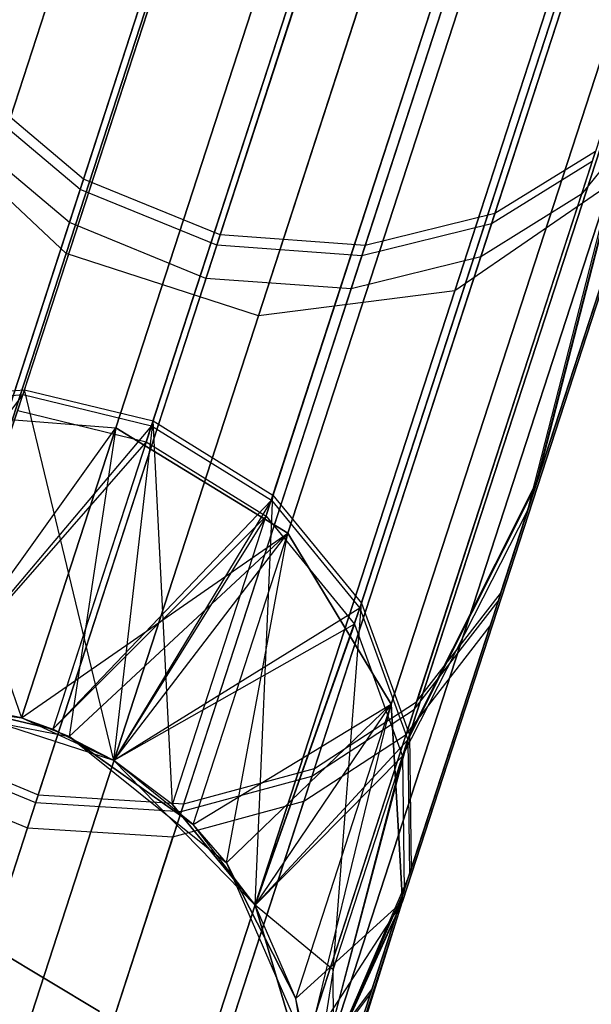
# Model space of a CAD drawing. Extents: x 0.3 to 7.1, y -3.38 to 3.38.
# Tile 43 of 256: x 2.71 to 2.84, y -3.11 to -2.88. Entities that reach past the tile are written whole.
import ezdxf

# ---------------------------------------------------------------- set-up
doc = ezdxf.new("R2010")
doc.units = 0
doc.header["$LTSCALE"] = 2.54
doc.layers.get('0').update_dxf_attribs({"linetype": 'CONTINUOUS'})

# ---------------------------------------------------------------- blocks, each defined once
blk = doc.blocks.new('SINGLES_AVVSTL_STL')
at = {"color": 0}
for p, q in [((2.83531, -2.56739, 60.69249), (2.72133, -2.91821, 60.12318)), ((2.83531, -2.56739, 60.69249), (2.72133, -2.91821, 60.12318)), ((2.93179, -2.57843, 60.67664), (2.81875, -2.92636, 60.11202)), ((2.93179, -2.57843, 60.67664), (2.81875, -2.92636, 60.11202)), ((2.95056, -2.57936, 53.76021), (2.84008, -2.91938, 53.2002)), ((2.95056, -2.57936, 53.76021), (2.84008, -2.91938, 53.2002)), ((2.83106, -2.58049, 53.79094), (2.71877, -2.92608, 53.22177)), ((2.83106, -2.58049, 53.79094), (2.71877, -2.92608, 53.22177)), ((2.86778, -2.58026, 60.69431), (2.75369, -2.93141, 60.12446)), ((2.86778, -2.58026, 60.69431), (2.75369, -2.93141, 60.12446)), ((2.90179, -2.58384, 60.68847), (2.78804, -2.93393, 60.12035)), ((2.90179, -2.58384, 60.68847), (2.78804, -2.93393, 60.12035)), ((2.83132, -2.58468, 19.41024), (2.71802, -2.9334, 18.83209)), ((2.83132, -2.58468, 19.41024), (2.71802, -2.9334, 18.83209)), ((2.71802, -2.9334, 21.85677), (2.83132, -2.58468, 21.27863)), ((2.71802, -2.9334, 21.85677), (2.83132, -2.58468, 21.27863)), ((2.92757, -2.59142, 53.77523), (2.81621, -2.93417, 53.21075)), ((2.92757, -2.59142, 53.77523), (2.81621, -2.93417, 53.21075)), ((2.86352, -2.59337, 53.79274), (2.75112, -2.93929, 53.22303)), ((2.86352, -2.59337, 53.79274), (2.75112, -2.93929, 53.22303)), ((2.72212, -2.91576, 56.2065), (2.82595, -2.59622, 55.67988)), ((2.72212, -2.91576, 56.2065), (2.82595, -2.59622, 55.67988)), ((2.9225, -2.59609, 19.39629), (2.81003, -2.94226, 18.82238)), ((2.9225, -2.59609, 19.39629), (2.81003, -2.94226, 18.82238)), ((2.81003, -2.94226, 21.86649), (2.9225, -2.59609, 21.29258)), ((2.81003, -2.94226, 21.86649), (2.9225, -2.59609, 21.29258)), ((2.89754, -2.59691, 53.78696), (2.78549, -2.94178, 53.21898)), ((2.89754, -2.59691, 53.78696), (2.78549, -2.94178, 53.21898)), ((2.87684, -2.59947, 19.41024), (2.76354, -2.94819, 18.83209)), ((2.87684, -2.59947, 19.41024), (2.76354, -2.94819, 18.83209)), ((2.76354, -2.94819, 21.85677), (2.87684, -2.59947, 21.27863)), ((2.76354, -2.94819, 21.85677), (2.87684, -2.59947, 21.27863)), ((2.81953, -2.92393, 56.21771), (2.92251, -2.60702, 55.69542)), ((2.81953, -2.92393, 56.21771), (2.92251, -2.60702, 55.69542)), ((2.75448, -2.92896, 56.20522), (2.85841, -2.60912, 55.6781)), ((2.75448, -2.92896, 56.20522), (2.85841, -2.60912, 55.6781)), ((2.78883, -2.93148, 56.20934), (2.89244, -2.61261, 55.68382)), ((2.78883, -2.93148, 56.20934), (2.89244, -2.61261, 55.68382)), ((2.70814, -2.96568, 56.91411), (2.7777, -2.75159, 56.29348)), ((2.70814, -2.96568, 56.91411), (2.7777, -2.75159, 56.29348)), ((2.77696, -2.75387, 60.03653), (2.70776, -2.96684, 59.41555)), ((2.77696, -2.75387, 60.03653), (2.70776, -2.96684, 59.41555)), ((2.73858, -2.97306, 56.91467), (2.80808, -2.75915, 56.29459)), ((2.73858, -2.97306, 56.91467), (2.80808, -2.75915, 56.29459)), ((2.70653, -2.97062, 52.5138), (2.77456, -2.76124, 53.13619)), ((2.70653, -2.97062, 52.5138), (2.77456, -2.76124, 53.13619)), ((2.80734, -2.76144, 60.03543), (2.7382, -2.97422, 59.41499)), ((2.80734, -2.76144, 60.03543), (2.7382, -2.97422, 59.41499)), ((2.74818, -2.76762, 18.75099), (2.68211, -2.97096, 18.14485)), ((2.74818, -2.76762, 18.75099), (2.68211, -2.97096, 18.14485)), ((2.68211, -2.97096, 22.54401), (2.74818, -2.76762, 21.93788)), ((2.68211, -2.97096, 22.54401), (2.74818, -2.76762, 21.93788)), ((2.73698, -2.97799, 52.51326), (2.80495, -2.7688, 53.13511)), ((2.73698, -2.97799, 52.51326), (2.80495, -2.7688, 53.13511)), ((2.72976, -2.97471, 18.14229), (2.79556, -2.77218, 18.74598)), ((2.72976, -2.97471, 18.14229), (2.79556, -2.77218, 18.74598)), ((2.79556, -2.77218, 21.94289), (2.72976, -2.97471, 22.54658)), ((2.79556, -2.77218, 21.94289), (2.72976, -2.97471, 22.54658)), ((2.76699, -2.99067, 56.91279), (2.83669, -2.77614, 56.29091)), ((2.76699, -2.99067, 56.91279), (2.83669, -2.77614, 56.29091)), ((2.83595, -2.77844, 60.03909), (2.76661, -2.99183, 59.41686)), ((2.83595, -2.77844, 60.03909), (2.76661, -2.99183, 59.41686)), ((2.76538, -2.99561, 52.51508), (2.83355, -2.78582, 53.13872)), ((2.76538, -2.99561, 52.51508), (2.83355, -2.78582, 53.13872)), ((2.83658, -2.79634, 18.75099), (2.77051, -2.99968, 18.14485)), ((2.83658, -2.79634, 18.75099), (2.77051, -2.99968, 18.14485)), ((2.77051, -2.99968, 22.54401), (2.83658, -2.79634, 21.93788)), ((2.77051, -2.99968, 22.54401), (2.83658, -2.79634, 21.93788)), ((2.78796, -3.01626, 56.90856), (2.85811, -2.80035, 56.28268)), ((2.78796, -3.01626, 56.90856), (2.85811, -2.80035, 56.28268)), ((2.85736, -2.80266, 60.0473), (2.78758, -3.01744, 59.42105)), ((2.85736, -2.80266, 60.0473), (2.78758, -3.01744, 59.42105)), ((2.78634, -3.02124, 52.51915), (2.85495, -2.81009, 53.14683)), ((2.78634, -3.02124, 52.51915), (2.85495, -2.81009, 53.14683)), ((2.79934, -3.04746, 56.90238), (2.87015, -2.82952, 56.27062)), ((2.79934, -3.04746, 56.90238), (2.87015, -2.82952, 56.27062)), ((2.82978, -2.98668, 56.56928), (2.87015, -2.82952, 56.27062)), ((2.82978, -2.98668, 56.56928), (2.87015, -2.82952, 56.27062)), ((2.86939, -2.83185, 60.05931), (2.79895, -3.04864, 59.42719)), ((2.86939, -2.83185, 60.05931), (2.79895, -3.04864, 59.42719)), ((2.8292, -2.98846, 59.76038), (2.86939, -2.83185, 60.05931)), ((2.8292, -2.98846, 59.76038), (2.86939, -2.83185, 60.05931)), ((2.86183, -2.83457, 18.76485), (2.79502, -3.04017, 18.15197)), ((2.86183, -2.83457, 18.76485), (2.79502, -3.04017, 18.15197)), ((2.79502, -3.04017, 22.5369), (2.86183, -2.83457, 21.92401)), ((2.79502, -3.04017, 22.5369), (2.86183, -2.83457, 21.92401)), ((2.7977, -3.05248, 52.52513), (2.86695, -2.83936, 53.15869)), ((2.7977, -3.05248, 52.52513), (2.86695, -2.83936, 53.15869)), ((2.82733, -2.99422, 52.85874), (2.86695, -2.83936, 53.15869)), ((2.82733, -2.99422, 52.85874), (2.86695, -2.83936, 53.15869)), ((2.82978, -2.98668, 56.56928), (2.87126, -2.85902, 56.25672)), ((2.82978, -2.98668, 56.56928), (2.87126, -2.85902, 56.25672)), ((2.8705, -2.86137, 60.07316), (2.8292, -2.98846, 59.76038)), ((2.8705, -2.86137, 60.07316), (2.8292, -2.98846, 59.76038)), ((2.86803, -2.86895, 53.17236), (2.82733, -2.99422, 52.85874)), ((2.86803, -2.86895, 53.17236), (2.82733, -2.99422, 52.85874)), ((2.86553, -2.8781, 18.78441), (2.79768, -3.0869, 18.162)), ((2.86553, -2.8781, 18.78441), (2.79768, -3.0869, 18.162)), ((2.79768, -3.0869, 22.52687), (2.86553, -2.8781, 21.90446)), ((2.79768, -3.0869, 22.52687), (2.86553, -2.8781, 21.90446)), ((2.82092, -3.01395, 56.55886), (2.86283, -2.88496, 56.24303)), ((2.82092, -3.01395, 56.55886), (2.86283, -2.88496, 56.24303)), ((2.86206, -2.88734, 60.0868), (2.82034, -3.01575, 59.77075)), ((2.86206, -2.88734, 60.0868), (2.82034, -3.01575, 59.77075)), ((2.72212, -2.91576, 56.2065), (2.69697, -2.89462, 56.2127)), ((2.72212, -2.91576, 56.2065), (2.69697, -2.89462, 56.2127)), ((2.72133, -2.91821, 60.12318), (2.69618, -2.89706, 60.11702)), ((2.72133, -2.91821, 60.12318), (2.69618, -2.89706, 60.11702)), ((2.85957, -2.895, 53.18583), (2.81844, -3.02158, 52.86893)), ((2.85957, -2.895, 53.18583), (2.81844, -3.02158, 52.86893)), ((2.85957, -2.895, 53.18583), (2.84008, -2.91938, 53.2002)), ((2.85957, -2.895, 53.18583), (2.84008, -2.91938, 53.2002)), ((2.71802, -2.9334, 18.83209), (2.68389, -2.90127, 18.82238)), ((2.71802, -2.9334, 18.83209), (2.68389, -2.90127, 18.82238)), ((2.71802, -2.9334, 21.85677), (2.68389, -2.90127, 21.86649)), ((2.71802, -2.9334, 21.85677), (2.68389, -2.90127, 21.86649)), ((2.71877, -2.92608, 53.22177), (2.69364, -2.90489, 53.21568)), ((2.71877, -2.92608, 53.22177), (2.69364, -2.90489, 53.21568)), ((2.801, -3.03965, 56.54774), (2.84338, -2.90923, 56.22842)), ((2.801, -3.03965, 56.54774), (2.84338, -2.90923, 56.22842)), ((2.84338, -2.90923, 56.22842), (2.81953, -2.92393, 56.21771)), ((2.84338, -2.90923, 56.22842), (2.81953, -2.92393, 56.21771)), ((2.84259, -2.91164, 60.10134), (2.80041, -3.04147, 59.78181)), ((2.84259, -2.91164, 60.10134), (2.80041, -3.04147, 59.78181)), ((2.84259, -2.91164, 60.10134), (2.81875, -2.92636, 60.11202)), ((2.84259, -2.91164, 60.10134), (2.81875, -2.92636, 60.11202)), ((2.67905, -3.04831, 56.53104), (2.72212, -2.91576, 56.2065)), ((2.67905, -3.04831, 56.53104), (2.72212, -2.91576, 56.2065)), ((2.75448, -2.92896, 56.20522), (2.72212, -2.91576, 56.2065)), ((2.75448, -2.92896, 56.20522), (2.72212, -2.91576, 56.2065)), ((2.72133, -2.91821, 60.12318), (2.67845, -3.05016, 59.79841)), ((2.72133, -2.91821, 60.12318), (2.67845, -3.05016, 59.79841)), ((2.75369, -2.93141, 60.12446), (2.72133, -2.91821, 60.12318)), ((2.75369, -2.93141, 60.12446), (2.72133, -2.91821, 60.12318)), ((2.84683, -2.91696, 18.80517), (2.77789, -3.12915, 18.17265)), ((2.84683, -2.91696, 18.80517), (2.77789, -3.12915, 18.17265)), ((2.77789, -3.12915, 22.51622), (2.84683, -2.91696, 21.8837)), ((2.77789, -3.12915, 22.51622), (2.84683, -2.91696, 21.8837)), ((2.84683, -2.91696, 18.80517), (2.81003, -2.94226, 18.82238)), ((2.84683, -2.91696, 18.80517), (2.81003, -2.94226, 18.82238)), ((2.84683, -2.91696, 21.8837), (2.81003, -2.94226, 21.86649)), ((2.84683, -2.91696, 21.8837), (2.81003, -2.94226, 21.86649)), ((2.84008, -2.91938, 53.2002), (2.7985, -3.04736, 52.87981)), ((2.84008, -2.91938, 53.2002), (2.7985, -3.04736, 52.87981)), ((2.84008, -2.91938, 53.2002), (2.81621, -2.93417, 53.21075)), ((2.84008, -2.91938, 53.2002), (2.81621, -2.93417, 53.21075)), ((2.77682, -3.0554, 56.53958), (2.81953, -2.92393, 56.21771)), ((2.77682, -3.0554, 56.53958), (2.81953, -2.92393, 56.21771)), ((2.81953, -2.92393, 56.21771), (2.78883, -2.93148, 56.20934)), ((2.81953, -2.92393, 56.21771), (2.78883, -2.93148, 56.20934)), ((2.71877, -2.92608, 53.22177), (2.67651, -3.05615, 52.89613)), ((2.71877, -2.92608, 53.22177), (2.67651, -3.05615, 52.89613)), ((2.75112, -2.93929, 53.22303), (2.71877, -2.92608, 53.22177)), ((2.75112, -2.93929, 53.22303), (2.71877, -2.92608, 53.22177)), ((2.81875, -2.92636, 60.11202), (2.77622, -3.05723, 59.78992)), ((2.81875, -2.92636, 60.11202), (2.77622, -3.05723, 59.78992)), ((2.81875, -2.92636, 60.11202), (2.78804, -2.93393, 60.12035)), ((2.81875, -2.92636, 60.11202), (2.78804, -2.93393, 60.12035)), ((2.71137, -3.06164, 56.53007), (2.75448, -2.92896, 56.20522)), ((2.71137, -3.06164, 56.53007), (2.75448, -2.92896, 56.20522)), ((2.78883, -2.93148, 56.20934), (2.75448, -2.92896, 56.20522)), ((2.78883, -2.93148, 56.20934), (2.75448, -2.92896, 56.20522)), ((2.75369, -2.93141, 60.12446), (2.71077, -3.06349, 59.79938)), ((2.75369, -2.93141, 60.12446), (2.71077, -3.06349, 59.79938)), ((2.74586, -3.06376, 56.5332), (2.78883, -2.93148, 56.20934)), ((2.74586, -3.06376, 56.5332), (2.78883, -2.93148, 56.20934)), ((2.78804, -2.93393, 60.12035), (2.75369, -2.93141, 60.12446)), ((2.78804, -2.93393, 60.12035), (2.75369, -2.93141, 60.12446)), ((2.71802, -2.9334, 18.83209), (2.64764, -3.14999, 18.18647)), ((2.71802, -2.9334, 18.83209), (2.64764, -3.14999, 18.18647)), ((2.64764, -3.14999, 22.5024), (2.71802, -2.9334, 21.85677)), ((2.64764, -3.14999, 22.5024), (2.71802, -2.9334, 21.85677)), ((2.76354, -2.94819, 18.83209), (2.71802, -2.9334, 18.83209)), ((2.76354, -2.94819, 18.83209), (2.71802, -2.9334, 18.83209)), ((2.76354, -2.94819, 21.85677), (2.71802, -2.9334, 21.85677)), ((2.76354, -2.94819, 21.85677), (2.71802, -2.9334, 21.85677)), ((2.78804, -2.93393, 60.12035), (2.74526, -3.06561, 59.79626)), ((2.78804, -2.93393, 60.12035), (2.74526, -3.06561, 59.79626)), ((2.81621, -2.93417, 53.21075), (2.77429, -3.06317, 52.88779)), ((2.81621, -2.93417, 53.21075), (2.77429, -3.06317, 52.88779)), ((2.81621, -2.93417, 53.21075), (2.78549, -2.94178, 53.21898)), ((2.81621, -2.93417, 53.21075), (2.78549, -2.94178, 53.21898)), ((2.75112, -2.93929, 53.22303), (2.70882, -3.06949, 52.89709)), ((2.75112, -2.93929, 53.22303), (2.70882, -3.06949, 52.89709)), ((2.78549, -2.94178, 53.21898), (2.75112, -2.93929, 53.22303)), ((2.78549, -2.94178, 53.21898), (2.75112, -2.93929, 53.22303)), ((2.81003, -2.94226, 18.82238), (2.74017, -3.15726, 18.18148)), ((2.81003, -2.94226, 18.82238), (2.74017, -3.15726, 18.18148)), ((2.74017, -3.15726, 22.50739), (2.81003, -2.94226, 21.86649)), ((2.74017, -3.15726, 22.50739), (2.81003, -2.94226, 21.86649)), ((2.78549, -2.94178, 53.21898), (2.74331, -3.07158, 52.89401)), ((2.78549, -2.94178, 53.21898), (2.74331, -3.07158, 52.89401)), ((2.81003, -2.94226, 18.82238), (2.76354, -2.94819, 18.83209)), ((2.81003, -2.94226, 18.82238), (2.76354, -2.94819, 18.83209)), ((2.81003, -2.94226, 21.86649), (2.76354, -2.94819, 21.85677)), ((2.81003, -2.94226, 21.86649), (2.76354, -2.94819, 21.85677)), ((2.76354, -2.94819, 18.83209), (2.69316, -3.16478, 18.18647)), ((2.76354, -2.94819, 18.83209), (2.69316, -3.16478, 18.18647)), ((2.69316, -3.16478, 22.5024), (2.76354, -2.94819, 21.85677)), ((2.69316, -3.16478, 22.5024), (2.76354, -2.94819, 21.85677)), ((2.70776, -2.96684, 59.41555), (2.65078, -3.04186, 58.76742)), ((2.70776, -2.96684, 59.41555), (2.65078, -3.04186, 58.76742)), ((2.67427, -2.96957, 59.41859), (2.70776, -2.96684, 59.41555)), ((2.67427, -2.96957, 59.41859), (2.70776, -2.96684, 59.41555)), ((2.67465, -2.96841, 56.91105), (2.70814, -2.96568, 56.91411)), ((2.67465, -2.96841, 56.91105), (2.70814, -2.96568, 56.91411)), ((2.68379, -3.03875, 57.56742), (2.70814, -2.96568, 56.91411)), ((2.68379, -3.03875, 57.56742), (2.70814, -2.96568, 56.91411)), ((2.70776, -2.96684, 59.41555), (2.68379, -3.03875, 58.76742)), ((2.70776, -2.96684, 59.41555), (2.68379, -3.03875, 58.76742)), ((2.70776, -2.96684, 59.41555), (2.7382, -2.97422, 59.41499)), ((2.70776, -2.96684, 59.41555), (2.7382, -2.97422, 59.41499)), ((2.70814, -2.96568, 56.91411), (2.73858, -2.97306, 56.91467)), ((2.72931, -3.05354, 57.56742), (2.70814, -2.96568, 56.91411)), ((2.72931, -3.05354, 57.56742), (2.70814, -2.96568, 56.91411)), ((2.70814, -2.96568, 56.91411), (2.73858, -2.97306, 56.91467)), ((2.68211, -2.97096, 18.14485), (2.70744, -3.04338, 17.50622)), ((2.68211, -2.97096, 18.14485), (2.70744, -3.04338, 17.50622)), ((2.68211, -2.97096, 18.14485), (2.72976, -2.97471, 18.14229)), ((2.68211, -2.97096, 18.14485), (2.72976, -2.97471, 18.14229)), ((2.68211, -2.97096, 22.54401), (2.72976, -2.97471, 22.54658)), ((2.68211, -2.97096, 22.54401), (2.72976, -2.97471, 22.54658)), ((2.70653, -2.97062, 52.5138), (2.73698, -2.97799, 52.51326)), ((2.70653, -2.97062, 52.5138), (2.73698, -2.97799, 52.51326)), ((2.72931, -3.05354, 57.56742), (2.73858, -2.97306, 56.91467)), ((2.72931, -3.05354, 57.56742), (2.73858, -2.97306, 56.91467)), ((2.73858, -2.97306, 56.91467), (2.76699, -2.99067, 56.91279)), ((2.74319, -3.06393, 57.56742), (2.73858, -2.97306, 56.91467)), ((2.74319, -3.06393, 57.56742), (2.73858, -2.97306, 56.91467)), ((2.73858, -2.97306, 56.91467), (2.76699, -2.99067, 56.91279)), ((2.7382, -2.97422, 59.41499), (2.68379, -3.03875, 58.76742)), ((2.7382, -2.97422, 59.41499), (2.68379, -3.03875, 58.76742)), ((2.68379, -3.03875, 23.18265), (2.72976, -2.97471, 22.54658)), ((2.68379, -3.03875, 23.18265), (2.72976, -2.97471, 22.54658)), ((2.70744, -3.04338, 17.50622), (2.72976, -2.97471, 18.14229)), ((2.70744, -3.04338, 17.50622), (2.72976, -2.97471, 18.14229)), ((2.72976, -2.97471, 22.54658), (2.70744, -3.04338, 23.18265)), ((2.72976, -2.97471, 22.54658), (2.70744, -3.04338, 23.18265)), ((2.7382, -2.97422, 59.41499), (2.71484, -3.04611, 58.76742)), ((2.7382, -2.97422, 59.41499), (2.71484, -3.04611, 58.76742)), ((2.72976, -2.97471, 18.14229), (2.71868, -3.0478, 17.50622)), ((2.72976, -2.97471, 18.14229), (2.71868, -3.0478, 17.50622)), ((2.72976, -2.97471, 18.14229), (2.77051, -2.99968, 18.14485)), ((2.72976, -2.97471, 18.14229), (2.77051, -2.99968, 18.14485)), ((2.77051, -2.99968, 22.54401), (2.72976, -2.97471, 22.54658)), ((2.77051, -2.99968, 22.54401), (2.72976, -2.97471, 22.54658)), ((2.7382, -2.97422, 59.41499), (2.76661, -2.99183, 59.41686)), ((2.7382, -2.97422, 59.41499), (2.76661, -2.99183, 59.41686)), ((2.73698, -2.97799, 52.51326), (2.68379, -3.03875, 51.88278)), ((2.73698, -2.97799, 52.51326), (2.68379, -3.03875, 51.88278)), ((2.73698, -2.97799, 52.51326), (2.71484, -3.04611, 51.88278)), ((2.73698, -2.97799, 52.51326), (2.71484, -3.04611, 51.88278)), ((2.73698, -2.97799, 52.51326), (2.76538, -2.99561, 52.51508)), ((2.73698, -2.97799, 52.51326), (2.76538, -2.99561, 52.51508)), ((2.82978, -2.98668, 56.56928), (2.79934, -3.04746, 56.90238)), ((2.82978, -2.98668, 56.56928), (2.79934, -3.04746, 56.90238)), ((2.82978, -2.98668, 56.56928), (2.79969, -3.07929, 56.89525)), ((2.82978, -2.98668, 56.56928), (2.79969, -3.07929, 56.89525)), ((2.8292, -2.98846, 59.76038), (2.79895, -3.04864, 59.42719)), ((2.8292, -2.98846, 59.76038), (2.79895, -3.04864, 59.42719)), ((2.8292, -2.98846, 59.76038), (2.7993, -3.08049, 59.43426)), ((2.8292, -2.98846, 59.76038), (2.7993, -3.08049, 59.43426)), ((2.76661, -2.99183, 59.41686), (2.71484, -3.04611, 58.76742)), ((2.76661, -2.99183, 59.41686), (2.71484, -3.04611, 58.76742)), ((2.76661, -2.99183, 59.41686), (2.72931, -3.05354, 58.76742)), ((2.76661, -2.99183, 59.41686), (2.72931, -3.05354, 58.76742)), ((2.74319, -3.06393, 57.56742), (2.76699, -2.99067, 56.91279)), ((2.74319, -3.06393, 57.56742), (2.76699, -2.99067, 56.91279)), ((2.76274, -3.08779, 57.56742), (2.76699, -2.99067, 56.91279)), ((2.76274, -3.08779, 57.56742), (2.76699, -2.99067, 56.91279)), ((2.76661, -2.99183, 59.41686), (2.78758, -3.01744, 59.42105)), ((2.76661, -2.99183, 59.41686), (2.78758, -3.01744, 59.42105)), ((2.76699, -2.99067, 56.91279), (2.78796, -3.01626, 56.90856)), ((2.76699, -2.99067, 56.91279), (2.78796, -3.01626, 56.90856)), ((2.7977, -3.05248, 52.52513), (2.82733, -2.99422, 52.85874)), ((2.7977, -3.05248, 52.52513), (2.82733, -2.99422, 52.85874)), ((2.79804, -3.08437, 52.53201), (2.82733, -2.99422, 52.85874)), ((2.79804, -3.08437, 52.53201), (2.82733, -2.99422, 52.85874)), ((2.76538, -2.99561, 52.51508), (2.71484, -3.04611, 51.88278)), ((2.76538, -2.99561, 52.51508), (2.71484, -3.04611, 51.88278)), ((2.76538, -2.99561, 52.51508), (2.72931, -3.05354, 51.88278)), ((2.76538, -2.99561, 52.51508), (2.72931, -3.05354, 51.88278)), ((2.76538, -2.99561, 52.51508), (2.78634, -3.02124, 52.51915)), ((2.76538, -2.99561, 52.51508), (2.78634, -3.02124, 52.51915)), ((2.70744, -3.04338, 23.18265), (2.77051, -2.99968, 22.54401)), ((2.70744, -3.04338, 23.18265), (2.77051, -2.99968, 22.54401)), ((2.77051, -2.99968, 18.14485), (2.71868, -3.0478, 17.50622)), ((2.77051, -2.99968, 18.14485), (2.71868, -3.0478, 17.50622)), ((2.72931, -3.05354, 23.18265), (2.77051, -2.99968, 22.54401)), ((2.72931, -3.05354, 23.18265), (2.77051, -2.99968, 22.54401)), ((2.7481, -3.06864, 17.50622), (2.77051, -2.99968, 18.14485)), ((2.7481, -3.06864, 17.50622), (2.77051, -2.99968, 18.14485)), ((2.7481, -3.06864, 23.18265), (2.77051, -2.99968, 22.54401)), ((2.7481, -3.06864, 23.18265), (2.77051, -2.99968, 22.54401)), ((2.756, -3.07777, 17.50622), (2.77051, -2.99968, 18.14485)), ((2.756, -3.07777, 17.50622), (2.77051, -2.99968, 18.14485)), ((2.77051, -2.99968, 18.14485), (2.79502, -3.04017, 18.15197)), ((2.77051, -2.99968, 18.14485), (2.79502, -3.04017, 18.15197)), ((2.79502, -3.04017, 22.5369), (2.77051, -2.99968, 22.54401)), ((2.79502, -3.04017, 22.5369), (2.77051, -2.99968, 22.54401)), ((2.82034, -3.01575, 59.77075), (2.79012, -3.10874, 59.44122)), ((2.82034, -3.01575, 59.77075), (2.79012, -3.10874, 59.44122)), ((2.82092, -3.01395, 56.55886), (2.79051, -3.10753, 56.88823)), ((2.82092, -3.01395, 56.55886), (2.79051, -3.10753, 56.88823)), ((2.80041, -3.04147, 59.78181), (2.82034, -3.01575, 59.77075)), ((2.80041, -3.04147, 59.78181), (2.82034, -3.01575, 59.77075)), ((2.801, -3.03965, 56.54774), (2.82092, -3.01395, 56.55886)), ((2.801, -3.03965, 56.54774), (2.82092, -3.01395, 56.55886)), ((2.78758, -3.01744, 59.42105), (2.72931, -3.05354, 58.76742)), ((2.78758, -3.01744, 59.42105), (2.72931, -3.05354, 58.76742)), ((2.76274, -3.08779, 57.56742), (2.78796, -3.01626, 56.90856)), ((2.76274, -3.08779, 57.56742), (2.78796, -3.01626, 56.90856)), ((2.78758, -3.01744, 59.42105), (2.76274, -3.08779, 58.76742)), ((2.78758, -3.01744, 59.42105), (2.76274, -3.08779, 58.76742)), ((2.78126, -3.10308, 57.23264), (2.78796, -3.01626, 56.90856)), ((2.78126, -3.10308, 57.23264), (2.78796, -3.01626, 56.90856)), ((2.78758, -3.01744, 59.42105), (2.79895, -3.04864, 59.42719)), ((2.78758, -3.01744, 59.42105), (2.79895, -3.04864, 59.42719)), ((2.78796, -3.01626, 56.90856), (2.79934, -3.04746, 56.90238)), ((2.78796, -3.01626, 56.90856), (2.79934, -3.04746, 56.90238)), ((2.78634, -3.02124, 52.51915), (2.72931, -3.05354, 51.88278)), ((2.78634, -3.02124, 52.51915), (2.72931, -3.05354, 51.88278)), ((2.78634, -3.02124, 52.51915), (2.76274, -3.08779, 51.88278)), ((2.78634, -3.02124, 52.51915), (2.76274, -3.08779, 51.88278)), ((2.78634, -3.02124, 52.51915), (2.7977, -3.05248, 52.52513)), ((2.78634, -3.02124, 52.51915), (2.7977, -3.05248, 52.52513)), ((2.78885, -3.11266, 52.53879), (2.81844, -3.02158, 52.86893)), ((2.78885, -3.11266, 52.53879), (2.81844, -3.02158, 52.86893)), ((2.7985, -3.04736, 52.87981), (2.81844, -3.02158, 52.86893)), ((2.7985, -3.04736, 52.87981), (2.81844, -3.02158, 52.86893)), ((2.67171, -3.0386, 1.70622), (2.71868, -3.0478, 1.70622)), ((2.70744, -3.04338, 17.50622), (2.67171, -3.0386, 17.50622)), ((2.67171, -3.0386, 1.70622), (2.71868, -3.0478, 1.70622)), ((2.67171, -3.0386, 1.70622), (2.70744, -3.04338, 17.50622)), ((2.67171, -3.0386, 1.70622), (2.70744, -3.04338, 17.50622)), ((2.70744, -3.04338, 17.50622), (2.67171, -3.0386, 17.50622)), ((2.70744, -3.04338, 23.18265), (2.68379, -3.03875, 51.88278)), ((2.68379, -3.03875, 51.88278), (2.71484, -3.04611, 51.88278)), ((2.70744, -3.04338, 23.18265), (2.68379, -3.03875, 51.88278)), ((2.70744, -3.04338, 23.18265), (2.68379, -3.03875, 23.18265)), ((2.70744, -3.04338, 23.18265), (2.68379, -3.03875, 23.18265)), ((2.68379, -3.03875, 51.88278), (2.71484, -3.04611, 51.88278)), ((2.71484, -3.04611, 58.76742), (2.68379, -3.03875, 58.76742)), ((2.72931, -3.05354, 57.56742), (2.68379, -3.03875, 57.56742)), ((2.68379, -3.03875, 57.56742), (2.71484, -3.04611, 58.76742)), ((2.68379, -3.03875, 57.56742), (2.71484, -3.04611, 58.76742)), ((2.71484, -3.04611, 58.76742), (2.68379, -3.03875, 58.76742)), ((2.72931, -3.05354, 57.56742), (2.68379, -3.03875, 57.56742)), ((2.7481, -3.06864, 23.18265), (2.79502, -3.04017, 22.5369)), ((2.7481, -3.06864, 23.18265), (2.79502, -3.04017, 22.5369)), ((2.79502, -3.04017, 18.15197), (2.756, -3.07777, 17.50622)), ((2.79502, -3.04017, 18.15197), (2.756, -3.07777, 17.50622)), ((2.76274, -3.08779, 23.18265), (2.79502, -3.04017, 22.5369)), ((2.76274, -3.08779, 23.18265), (2.79502, -3.04017, 22.5369)), ((2.80041, -3.04147, 59.78181), (2.76986, -3.13548, 59.44865)), ((2.80041, -3.04147, 59.78181), (2.76986, -3.13548, 59.44865)), ((2.801, -3.03965, 56.54774), (2.77026, -3.13426, 56.88074)), ((2.801, -3.03965, 56.54774), (2.77026, -3.13426, 56.88074)), ((2.77237, -3.10989, 17.50622), (2.79502, -3.04017, 18.15197)), ((2.77237, -3.10989, 17.50622), (2.79502, -3.04017, 18.15197)), ((2.77237, -3.10989, 23.18265), (2.79502, -3.04017, 22.5369)), ((2.77237, -3.10989, 23.18265), (2.79502, -3.04017, 22.5369)), ((2.77511, -3.12165, 17.50622), (2.79502, -3.04017, 18.15197)), ((2.77511, -3.12165, 17.50622), (2.79502, -3.04017, 18.15197)), ((2.77622, -3.05723, 59.78992), (2.80041, -3.04147, 59.78181)), ((2.77622, -3.05723, 59.78992), (2.80041, -3.04147, 59.78181)), ((2.77682, -3.0554, 56.53958), (2.801, -3.03965, 56.54774)), ((2.77682, -3.0554, 56.53958), (2.801, -3.03965, 56.54774)), ((2.79502, -3.04017, 18.15197), (2.79768, -3.0869, 18.162)), ((2.79502, -3.04017, 18.15197), (2.79768, -3.0869, 18.162)), ((2.79768, -3.0869, 22.52687), (2.79502, -3.04017, 22.5369)), ((2.79768, -3.0869, 22.52687), (2.79502, -3.04017, 22.5369)), ((2.71868, -3.0478, 17.50622), (2.70744, -3.04338, 17.50622)), ((2.71868, -3.0478, 1.70622), (2.70744, -3.04338, 17.50622)), ((2.71868, -3.0478, 17.50622), (2.70744, -3.04338, 17.50622)), ((2.71868, -3.0478, 1.70622), (2.70744, -3.04338, 17.50622)), ((2.72931, -3.05354, 23.18265), (2.70744, -3.04338, 23.18265)), ((2.70744, -3.04338, 23.18265), (2.71484, -3.04611, 51.88278)), ((2.70744, -3.04338, 23.18265), (2.71484, -3.04611, 51.88278)), ((2.72931, -3.05354, 23.18265), (2.70744, -3.04338, 23.18265)), ((2.72931, -3.05354, 23.18265), (2.71484, -3.04611, 51.88278)), ((2.71484, -3.04611, 51.88278), (2.72931, -3.05354, 51.88278)), ((2.72931, -3.05354, 23.18265), (2.71484, -3.04611, 51.88278)), ((2.71484, -3.04611, 51.88278), (2.72931, -3.05354, 51.88278)), ((2.72931, -3.05354, 58.76742), (2.71484, -3.04611, 58.76742)), ((2.72931, -3.05354, 57.56742), (2.71484, -3.04611, 58.76742)), ((2.72931, -3.05354, 58.76742), (2.71484, -3.04611, 58.76742)), ((2.72931, -3.05354, 57.56742), (2.71484, -3.04611, 58.76742)), ((2.67905, -3.04831, 56.53104), (2.71137, -3.06164, 56.53007)), ((2.67905, -3.04831, 56.53104), (2.71137, -3.06164, 56.53007)), ((2.71868, -3.0478, 1.70622), (2.756, -3.07777, 1.70622)), ((2.7481, -3.06864, 17.50622), (2.71868, -3.0478, 17.50622)), ((2.71868, -3.0478, 1.70622), (2.756, -3.07777, 1.70622)), ((2.71868, -3.0478, 1.70622), (2.7481, -3.06864, 17.50622)), ((2.71868, -3.0478, 1.70622), (2.7481, -3.06864, 17.50622)), ((2.71868, -3.0478, 1.70622), (2.71868, -3.0478, 17.50622)), ((2.7481, -3.06864, 17.50622), (2.71868, -3.0478, 17.50622)), ((2.71868, -3.0478, 1.70622), (2.71868, -3.0478, 17.50622)), ((2.79895, -3.04864, 59.42719), (2.76274, -3.08779, 58.76742)), ((2.79895, -3.04864, 59.42719), (2.76274, -3.08779, 58.76742)), ((2.76858, -3.13945, 52.54603), (2.7985, -3.04736, 52.87981)), ((2.76858, -3.13945, 52.54603), (2.7985, -3.04736, 52.87981)), ((2.77429, -3.06317, 52.88779), (2.7985, -3.04736, 52.87981)), ((2.77429, -3.06317, 52.88779), (2.7985, -3.04736, 52.87981)), ((2.79895, -3.04864, 59.42719), (2.77643, -3.13366, 58.76742)), ((2.79895, -3.04864, 59.42719), (2.77643, -3.13366, 58.76742)), ((2.78126, -3.10308, 57.23264), (2.79934, -3.04746, 56.90238)), ((2.78126, -3.10308, 57.23264), (2.79934, -3.04746, 56.90238)), ((2.79895, -3.04864, 59.42719), (2.7993, -3.08049, 59.43426)), ((2.79895, -3.04864, 59.42719), (2.7993, -3.08049, 59.43426)), ((2.79934, -3.04746, 56.90238), (2.79969, -3.07929, 56.89525)), ((2.79934, -3.04746, 56.90238), (2.79969, -3.07929, 56.89525)), ((2.67845, -3.05016, 59.79841), (2.71077, -3.06349, 59.79938)), ((2.67845, -3.05016, 59.79841), (2.71077, -3.06349, 59.79938)), ((2.7977, -3.05248, 52.52513), (2.76274, -3.08779, 51.88278)), ((2.7977, -3.05248, 52.52513), (2.76274, -3.08779, 51.88278)), ((2.7977, -3.05248, 52.52513), (2.77643, -3.13366, 51.88278)), ((2.7977, -3.05248, 52.52513), (2.77643, -3.13366, 51.88278)), ((2.7977, -3.05248, 52.52513), (2.79804, -3.08437, 52.53201)), ((2.7977, -3.05248, 52.52513), (2.79804, -3.08437, 52.53201)), ((2.76274, -3.08779, 23.18265), (2.72931, -3.05354, 51.88278)), ((2.72931, -3.05354, 51.88278), (2.76274, -3.08779, 51.88278)), ((2.7481, -3.06864, 23.18265), (2.72931, -3.05354, 51.88278)), ((2.76274, -3.08779, 23.18265), (2.72931, -3.05354, 51.88278)), ((2.7481, -3.06864, 23.18265), (2.72931, -3.05354, 51.88278)), ((2.7481, -3.06864, 23.18265), (2.72931, -3.05354, 23.18265)), ((2.72931, -3.05354, 23.18265), (2.72931, -3.05354, 51.88278)), ((2.72931, -3.05354, 23.18265), (2.72931, -3.05354, 51.88278)), ((2.7481, -3.06864, 23.18265), (2.72931, -3.05354, 23.18265)), ((2.72931, -3.05354, 51.88278), (2.76274, -3.08779, 51.88278)), ((2.76274, -3.08779, 58.76742), (2.72931, -3.05354, 58.76742)), ((2.74319, -3.06393, 57.56742), (2.72931, -3.05354, 58.76742)), ((2.76274, -3.08779, 58.76742), (2.72931, -3.05354, 58.76742)), ((2.74319, -3.06393, 57.56742), (2.72931, -3.05354, 58.76742)), ((2.74319, -3.06393, 57.56742), (2.72931, -3.05354, 57.56742)), ((2.72931, -3.05354, 57.56742), (2.72931, -3.05354, 58.76742)), ((2.72931, -3.05354, 57.56742), (2.72931, -3.05354, 58.76742)), ((2.74319, -3.06393, 57.56742), (2.72931, -3.05354, 57.56742)), ((2.77682, -3.0554, 56.53958), (2.74583, -3.15076, 56.87524)), ((2.77682, -3.0554, 56.53958), (2.74583, -3.15076, 56.87524)), ((2.74586, -3.06376, 56.5332), (2.77682, -3.0554, 56.53958)), ((2.74586, -3.06376, 56.5332), (2.77682, -3.0554, 56.53958)), ((2.67651, -3.05615, 52.89613), (2.70882, -3.06949, 52.89709)), ((2.67651, -3.05615, 52.89613), (2.70882, -3.06949, 52.89709)), ((2.74526, -3.06561, 59.79626), (2.77622, -3.05723, 59.78992)), ((2.74526, -3.06561, 59.79626), (2.77622, -3.05723, 59.78992)), ((2.77622, -3.05723, 59.78992), (2.74543, -3.152, 59.4541)), ((2.77622, -3.05723, 59.78992), (2.74543, -3.152, 59.4541)), ((2.71137, -3.06164, 56.53007), (2.6801, -3.15789, 56.86884)), ((2.71137, -3.06164, 56.53007), (2.6801, -3.15789, 56.86884)), ((2.71137, -3.06164, 56.53007), (2.74586, -3.06376, 56.5332)), ((2.71137, -3.06164, 56.53007), (2.74586, -3.06376, 56.5332)), ((2.71077, -3.06349, 59.79938), (2.67969, -3.15914, 59.46046)), ((2.71077, -3.06349, 59.79938), (2.67969, -3.15914, 59.46046)), ((2.71077, -3.06349, 59.79938), (2.74526, -3.06561, 59.79626)), ((2.71077, -3.06349, 59.79938), (2.74526, -3.06561, 59.79626)), ((2.74586, -3.06376, 56.5332), (2.71468, -3.15972, 56.87096)), ((2.74586, -3.06376, 56.5332), (2.71468, -3.15972, 56.87096)), ((2.76274, -3.08779, 57.56742), (2.74319, -3.06393, 57.56742)), ((2.74319, -3.06393, 57.56742), (2.76274, -3.08779, 58.76742)), ((2.74319, -3.06393, 57.56742), (2.76274, -3.08779, 58.76742)), ((2.76274, -3.08779, 57.56742), (2.74319, -3.06393, 57.56742)), ((2.74331, -3.07158, 52.89401), (2.77429, -3.06317, 52.88779)), ((2.74331, -3.07158, 52.89401), (2.77429, -3.06317, 52.88779)), ((2.74413, -3.15599, 52.55134), (2.77429, -3.06317, 52.88779)), ((2.74413, -3.15599, 52.55134), (2.77429, -3.06317, 52.88779)), ((2.74526, -3.06561, 59.79626), (2.71427, -3.16096, 59.45836)), ((2.74526, -3.06561, 59.79626), (2.71427, -3.16096, 59.45836)), ((2.67838, -3.16317, 52.55752), (2.70882, -3.06949, 52.89709)), ((2.67838, -3.16317, 52.55752), (2.70882, -3.06949, 52.89709)), ((2.70882, -3.06949, 52.89709), (2.74331, -3.07158, 52.89401)), ((2.70882, -3.06949, 52.89709), (2.74331, -3.07158, 52.89401)), ((2.756, -3.07777, 17.50622), (2.7481, -3.06864, 17.50622)), ((2.756, -3.07777, 1.70622), (2.7481, -3.06864, 17.50622)), ((2.756, -3.07777, 17.50622), (2.7481, -3.06864, 17.50622)), ((2.756, -3.07777, 1.70622), (2.7481, -3.06864, 17.50622)), ((2.76274, -3.08779, 23.18265), (2.7481, -3.06864, 23.18265)), ((2.76274, -3.08779, 23.18265), (2.7481, -3.06864, 23.18265)), ((2.71297, -3.16498, 52.55548), (2.74331, -3.07158, 52.89401)), ((2.71297, -3.16498, 52.55548), (2.74331, -3.07158, 52.89401)), ((2.756, -3.07777, 1.70622), (2.77511, -3.12165, 1.70622)), ((2.77237, -3.10989, 17.50622), (2.756, -3.07777, 17.50622)), ((2.756, -3.07777, 1.70622), (2.77511, -3.12165, 1.70622)), ((2.756, -3.07777, 1.70622), (2.77237, -3.10989, 17.50622)), ((2.756, -3.07777, 1.70622), (2.77237, -3.10989, 17.50622)), ((2.756, -3.07777, 1.70622), (2.756, -3.07777, 17.50622)), ((2.77237, -3.10989, 17.50622), (2.756, -3.07777, 17.50622)), ((2.756, -3.07777, 1.70622), (2.756, -3.07777, 17.50622)), ((2.77196, -3.16464, 59.10659), (2.7993, -3.08049, 59.43426)), ((2.77196, -3.16464, 59.10659), (2.7993, -3.08049, 59.43426)), ((2.7993, -3.08049, 59.43426), (2.77643, -3.13366, 58.76742)), ((2.7993, -3.08049, 59.43426), (2.77643, -3.13366, 58.76742)), ((2.78143, -3.13551, 57.22904), (2.79969, -3.07929, 56.89525)), ((2.78143, -3.13551, 57.22904), (2.79969, -3.07929, 56.89525)), ((2.79804, -3.08437, 52.53201), (2.77643, -3.13366, 51.88278)), ((2.79804, -3.08437, 52.53201), (2.77643, -3.13366, 51.88278)), ((2.79804, -3.08437, 52.53201), (2.78885, -3.11266, 52.53879)), ((2.79804, -3.08437, 52.53201), (2.78885, -3.11266, 52.53879)), ((2.77643, -3.13366, 23.18265), (2.76274, -3.08779, 51.88278)), ((2.76274, -3.08779, 51.88278), (2.77643, -3.13366, 51.88278)), ((2.77237, -3.10989, 23.18265), (2.76274, -3.08779, 51.88278)), ((2.77643, -3.13366, 23.18265), (2.76274, -3.08779, 51.88278)), ((2.77237, -3.10989, 23.18265), (2.76274, -3.08779, 51.88278)), ((2.77237, -3.10989, 23.18265), (2.76274, -3.08779, 23.18265)), ((2.76274, -3.08779, 23.18265), (2.76274, -3.08779, 51.88278)), ((2.76274, -3.08779, 23.18265), (2.76274, -3.08779, 51.88278)), ((2.77237, -3.10989, 23.18265), (2.76274, -3.08779, 23.18265)), ((2.76274, -3.08779, 51.88278), (2.77643, -3.13366, 51.88278)), ((2.77643, -3.13366, 58.76742), (2.76274, -3.08779, 58.76742)), ((2.77643, -3.13366, 57.56742), (2.76274, -3.08779, 57.56742)), ((2.76274, -3.08779, 57.56742), (2.76274, -3.08779, 58.76742)), ((2.77643, -3.13366, 58.76742), (2.76274, -3.08779, 58.76742)), ((2.76274, -3.08779, 57.56742), (2.76274, -3.08779, 58.76742)), ((2.78126, -3.10308, 57.23264), (2.76274, -3.08779, 57.56742)), ((2.77643, -3.13366, 57.56742), (2.76274, -3.08779, 57.56742)), ((2.78126, -3.10308, 57.23264), (2.76274, -3.08779, 57.56742)), ((2.76723, -3.18063, 23.18265), (2.79768, -3.0869, 22.52687)), ((2.76723, -3.18063, 23.18265), (2.79768, -3.0869, 22.52687)), ((2.77165, -3.16939, 17.50622), (2.79768, -3.0869, 18.162)), ((2.77165, -3.16939, 17.50622), (2.79768, -3.0869, 18.162)), ((2.77237, -3.10989, 23.18265), (2.79768, -3.0869, 22.52687)), ((2.77237, -3.10989, 23.18265), (2.79768, -3.0869, 22.52687)), ((2.77468, -3.1577, 17.50622), (2.79768, -3.0869, 18.162)), ((2.77468, -3.1577, 17.50622), (2.79768, -3.0869, 18.162)), ((2.77468, -3.1577, 23.18265), (2.79768, -3.0869, 22.52687)), ((2.77468, -3.1577, 23.18265), (2.79768, -3.0869, 22.52687)), ((2.79768, -3.0869, 18.162), (2.77511, -3.12165, 17.50622)), ((2.79768, -3.0869, 18.162), (2.77511, -3.12165, 17.50622)), ((2.77643, -3.13366, 23.18265), (2.79768, -3.0869, 22.52687)), ((2.77643, -3.13366, 23.18265), (2.79768, -3.0869, 22.52687)), ((2.79768, -3.0869, 18.162), (2.77789, -3.12915, 18.17265)), ((2.79768, -3.0869, 18.162), (2.77789, -3.12915, 18.17265)), ((2.77789, -3.12915, 22.51622), (2.79768, -3.0869, 22.52687)), ((2.77789, -3.12915, 22.51622), (2.79768, -3.0869, 22.52687)), ((2.68765, -3.08999, 1.9), (2.72592, -3.11296, 1.9)), ((2.72592, -3.11296, 1.7), (2.68765, -3.08999, 1.7)), ((2.72592, -3.11296, 1.7), (2.68765, -3.08999, 1.7)), ((2.68765, -3.08999, 1.9), (2.72592, -3.11296, 1.9)), ((2.78126, -3.10308, 57.23264), (2.77643, -3.13366, 57.56742)), ((2.78126, -3.10308, 57.23264), (2.77643, -3.13366, 57.56742)), ((2.78143, -3.13551, 57.22904), (2.78126, -3.10308, 57.23264)), ((2.78143, -3.13551, 57.22904), (2.78126, -3.10308, 57.23264)), ((2.79012, -3.10874, 59.44122), (2.76986, -3.13548, 59.44865)), ((2.79012, -3.10874, 59.44122), (2.76986, -3.13548, 59.44865)), ((2.79051, -3.10753, 56.88823), (2.77026, -3.13426, 56.88074)), ((2.79051, -3.10753, 56.88823), (2.77026, -3.13426, 56.88074)), ((2.79012, -3.10874, 59.44122), (2.77196, -3.16464, 59.10659)), ((2.79012, -3.10874, 59.44122), (2.77196, -3.16464, 59.10659)), ((2.77206, -3.16434, 57.22551), (2.79051, -3.10753, 56.88823)), ((2.77206, -3.16434, 57.22551), (2.79051, -3.10753, 56.88823)), ((2.77511, -3.12165, 17.50622), (2.77237, -3.10989, 17.50622)), ((2.77511, -3.12165, 1.70622), (2.77237, -3.10989, 17.50622)), ((2.77511, -3.12165, 17.50622), (2.77237, -3.10989, 17.50622)), ((2.77511, -3.12165, 1.70622), (2.77237, -3.10989, 17.50622)), ((2.77643, -3.13366, 23.18265), (2.77237, -3.10989, 23.18265)), ((2.77643, -3.13366, 23.18265), (2.77237, -3.10989, 23.18265))]:
    blk.add_line(p, q, dxfattribs=at)

msp = doc.modelspace()

# ---------------------------------------------------------------- block references
at = {"color": 0}
msp.add_blockref('SINGLES_AVVSTL_STL', (0, 0), dxfattribs=at)

doc.saveas('drawing.dxf')
